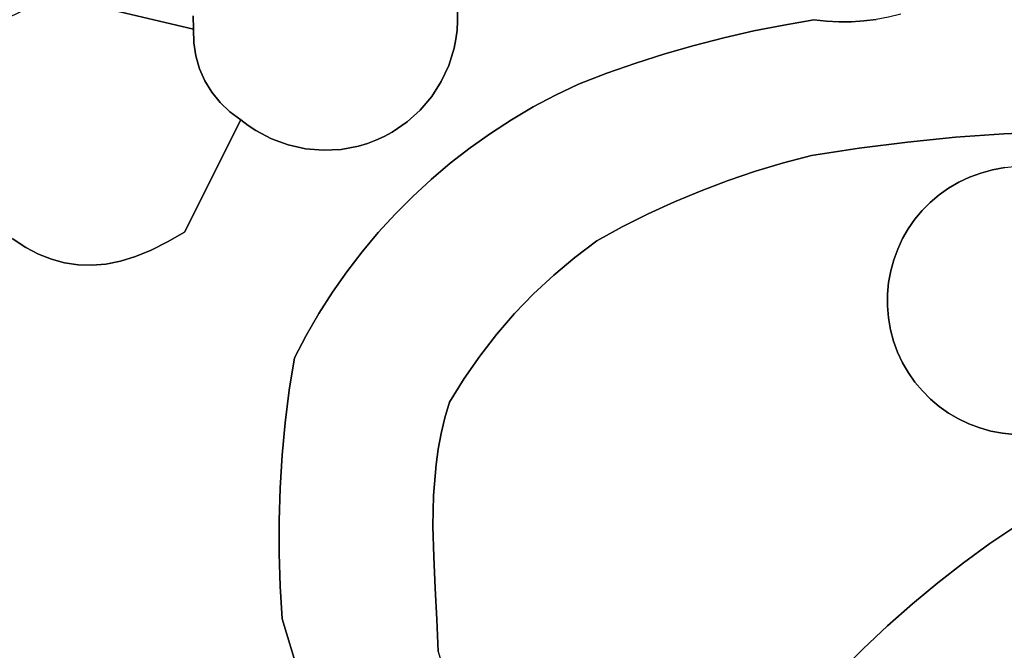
# Model space of a CAD drawing. Header units: inches. Extents: x 37.2 to 70.6, y 17.4 to 61.6.
# Tile 62 of 78: x 41.6 to 44.7, y 46.7 to 48.6. Entities that reach past the tile are written whole.
import ezdxf

# ---------------------------------------------------------------- set-up
doc = ezdxf.new("R2010")
doc.units = ezdxf.units.IN
doc.layers.add('SURFACES_FOR_SKETCHUP', color=7, linetype='Continuous')

msp = doc.modelspace()

# ---------------------------------------------------------------- linework, layer by layer
at = {"layer": 'SURFACES_FOR_SKETCHUP'}
for points, invisible_edges in [([(42.1753, 48.7587), (42.3045, 48.3124), (42.5113, 49.0399)], 11), ([(42.5113, 49.0399), (42.3045, 48.3124), (42.9795, 48.5919)], 11), ([(42.9404, 48.8098), (42.5113, 49.0399), (42.9795, 48.5919)], 11), ([(43.3556, 49.0417), (42.9747, 48.7045), (43.3585, 48.424)], 11), ([(43.3556, 49.0417), (43.5379, 48.4895), (43.5223, 49.0285)], 3), ([(43.5379, 48.4895), (43.3556, 49.0417), (43.4478, 48.458)], 3), ([(43.4478, 48.458), (43.3556, 49.0417), (43.3585, 48.424)], 3), ([(43.5223, 49.0285), (43.6289, 48.5184), (43.6885, 49.01)], 3), ([(43.6289, 48.5184), (43.5223, 49.0285), (43.5379, 48.4895)], 3), ([(43.7206, 48.5448), (43.6885, 49.01), (43.6289, 48.5184)], 3), ([(43.6885, 49.01), (43.8131, 48.5685), (43.8541, 48.9862)], 3), ([(43.8131, 48.5685), (43.6885, 49.01), (43.7206, 48.5448)], 3), ([(43.8131, 48.5685), (43.9062, 48.5896), (43.8541, 48.9862)], 10), ([(44.0189, 48.957), (43.8541, 48.9862), (43.9062, 48.5896)], 10), ([(43.9062, 48.5896), (43.9999, 48.6081), (44.0189, 48.957)], 10), ([(43.9999, 48.6081), (44.0941, 48.6239), (44.0189, 48.957)], 10), ([(44.1828, 48.9224), (44.0189, 48.957), (44.0941, 48.6239)], 10), ([(44.0941, 48.6239), (44.1331, 48.6199), (44.1828, 48.9224)], 10), ([(44.1331, 48.6199), (44.1722, 48.618), (44.1828, 48.9224)], 10), ([(44.2112, 48.6184), (44.1828, 48.9224), (44.1722, 48.618)], 3), ([(44.1828, 48.9224), (44.2112, 48.6184), (44.2591, 48.9137)], 3), ([(44.2502, 48.6209), (44.2591, 48.9137), (44.2112, 48.6184)], 3), ([(44.289, 48.6256), (44.2591, 48.9137), (44.2502, 48.6209)], 3), ([(42.9404, 48.8098), (42.9795, 48.5919), (42.9611, 48.7584)], 3), ([(42.1753, 48.7587), (42.1645, 48.719), (42.1564, 48.5956)], 10), ([(42.1564, 48.5956), (42.3045, 48.3124), (42.1753, 48.7587)], 11), ([(42.9611, 48.7584), (42.9812, 48.6204), (42.9747, 48.7045)], 3), ([(42.9795, 48.5919), (42.9812, 48.6204), (42.9611, 48.7584)], 10), ([(42.1564, 48.5956), (42.1645, 48.719), (42.155, 48.6372)], 3), ([(41.6903, 48.6773), (42.175, 48.4717), (41.7493, 48.6915)], 3), ([(42.1571, 48.5531), (41.7493, 48.6915), (42.1634, 48.5116)], 3), ([(42.1571, 48.5531), (42.1564, 48.5956), (41.7493, 48.6915)], 8), ([(42.1634, 48.5116), (41.7493, 48.6915), (42.175, 48.4717)], 3), ([(41.7493, 48.6915), (42.1564, 48.5956), (42.155, 48.6372)], 8), ([(42.9809, 48.6488), (42.9747, 48.7045), (42.9812, 48.6204)], 2), ([(42.9809, 48.6488), (43.3585, 48.424), (42.9747, 48.7045)], 3), ([(44.6994, 48.6857), (44.6789, 48.6758), (44.8388, 48.2751)], 10), ([(41.5142, 48.0047), (41.5537, 47.9702), (41.6903, 48.6773)], 10), ([(41.6903, 48.6773), (41.6335, 48.6574), (41.5142, 48.0047)], 10), ([(41.6335, 48.6574), (41.5793, 48.632), (41.5142, 48.0047)], 10), ([(42.1918, 48.4338), (41.6903, 48.6773), (41.5537, 47.9702)], 11), ([(42.175, 48.4717), (41.6903, 48.6773), (42.1918, 48.4338)], 3), ([(44.4572, 48.6545), (44.3655, 48.6416), (44.3862, 48.2431)], 11), ([(44.3862, 48.2431), (44.5367, 48.258), (44.4572, 48.6545)], 10), ([(44.5105, 48.6545), (44.4572, 48.6545), (44.5367, 48.258)], 10), ([(44.5621, 48.6551), (44.5105, 48.6545), (44.5367, 48.258)], 10), ([(44.5367, 48.258), (44.6876, 48.2686), (44.5621, 48.6551)], 10), ([(44.6113, 48.6588), (44.5621, 48.6551), (44.6876, 48.2686)], 10), ([(44.6348, 48.6627), (44.6113, 48.6588), (44.6876, 48.2686)], 10), ([(44.6573, 48.6682), (44.6348, 48.6627), (44.6876, 48.2686)], 10), ([(44.6876, 48.2686), (44.6789, 48.6758), (44.6573, 48.6682)], 9), ([(44.6876, 48.2686), (44.8388, 48.2751), (44.6789, 48.6758)], 10), ([(42.9812, 48.6204), (43.3585, 48.424), (42.9809, 48.6488)], 3), ([(44.0941, 48.6239), (43.9999, 48.6081), (44.0863, 48.2009)], 10), ([(44.1331, 48.6199), (44.0941, 48.6239), (44.0863, 48.2009)], 10), ([(44.289, 48.6256), (44.2502, 48.6209), (44.3862, 48.2431)], 10), ([(44.3274, 48.6325), (44.289, 48.6256), (44.3862, 48.2431)], 10), ([(44.3655, 48.6416), (44.3274, 48.6325), (44.3862, 48.2431)], 10), ([(42.1564, 48.5956), (42.1571, 48.5531), (42.175, 48.4717)], 10), ([(42.175, 48.4717), (42.1918, 48.4338), (42.1564, 48.5956)], 10), ([(42.3045, 48.3124), (42.1564, 48.5956), (42.1918, 48.4338)], 11), ([(42.9795, 48.5919), (43.2871, 48.3898), (42.9812, 48.6204)], 3), ([(43.3585, 48.424), (42.9812, 48.6204), (43.2871, 48.3898)], 3), ([(43.9999, 48.6081), (43.9062, 48.5896), (44.0863, 48.2009)], 10), ([(44.0863, 48.2009), (44.236, 48.2241), (44.1331, 48.6199)], 10), ([(44.1722, 48.618), (44.1331, 48.6199), (44.236, 48.2241)], 10), ([(44.2112, 48.6184), (44.1722, 48.618), (44.236, 48.2241)], 10), ([(44.2502, 48.6209), (44.2112, 48.6184), (44.236, 48.2241)], 10), ([(44.236, 48.2241), (44.3862, 48.2431), (44.2502, 48.6209)], 10), ([(42.5065, 48.222), (42.9795, 48.5919), (42.3045, 48.3124)], 11), ([(42.5065, 48.222), (42.7262, 48.2488), (42.9795, 48.5919)], 11), ([(42.9005, 48.3852), (42.9795, 48.5919), (42.7262, 48.2488)], 11), ([(42.9005, 48.3852), (42.9304, 48.4318), (42.9795, 48.5919)], 10), ([(42.9758, 48.5636), (42.9795, 48.5919), (42.9304, 48.4318)], 10), ([(42.9304, 48.4318), (42.9538, 48.4822), (42.9758, 48.5636)], 10), ([(42.9703, 48.5358), (42.9758, 48.5636), (42.9538, 48.4822)], 2), ([(42.9703, 48.5358), (43.2176, 48.3527), (42.9758, 48.5636)], 3), ([(42.9758, 48.5636), (43.2871, 48.3898), (42.9795, 48.5919)], 3), ([(43.2871, 48.3898), (42.9758, 48.5636), (43.2176, 48.3527)], 3), ([(43.8131, 48.5685), (43.7206, 48.5448), (43.9121, 48.152)], 10), ([(43.8131, 48.5685), (43.9988, 48.178), (43.9062, 48.5896)], 3), ([(43.9121, 48.152), (43.9988, 48.178), (43.8131, 48.5685)], 10), ([(43.9988, 48.178), (44.0863, 48.2009), (43.9062, 48.5896)], 10), ([(42.1634, 48.5116), (42.175, 48.4717), (42.1571, 48.5531)], 2), ([(42.9538, 48.4822), (43.2176, 48.3527), (42.9703, 48.5358)], 3), ([(43.7206, 48.5448), (43.6289, 48.5184), (43.8264, 48.123)], 10), ([(43.8264, 48.123), (43.9121, 48.152), (43.7206, 48.5448)], 10), ([(43.6289, 48.5184), (43.5379, 48.4895), (43.7419, 48.0911)], 10), ([(43.7419, 48.0911), (43.8264, 48.123), (43.6289, 48.5184)], 10), ([(42.9304, 48.4318), (43.1498, 48.3128), (42.9538, 48.4822)], 3), ([(43.2176, 48.3527), (42.9538, 48.4822), (43.1498, 48.3128)], 3), ([(43.5379, 48.4895), (43.4478, 48.458), (43.6584, 48.0563)], 10), ([(43.6584, 48.0563), (43.7419, 48.0911), (43.5379, 48.4895)], 10), ([(43.4478, 48.458), (43.3585, 48.424), (43.5763, 48.0187)], 10), ([(43.5763, 48.0187), (43.6584, 48.0563), (43.4478, 48.458)], 10), ([(41.5537, 47.9702), (41.5931, 47.9401), (42.1918, 48.4338)], 10), ([(41.5931, 47.9401), (41.6327, 47.9145), (42.1918, 48.4338)], 10), ([(41.6327, 47.9145), (41.9284, 47.8714), (42.1918, 48.4338)], 11), ([(41.9755, 47.8858), (42.1918, 48.4338), (41.9284, 47.8714)], 3), ([(42.0245, 47.9057), (42.1918, 48.4338), (41.9755, 47.8858)], 3), ([(42.0755, 47.9312), (42.1918, 48.4338), (42.0245, 47.9057)], 3), ([(42.1918, 48.4338), (42.0755, 47.9312), (42.2133, 48.3984)], 3), ([(42.1918, 48.4338), (42.2133, 48.3984), (42.3045, 48.3124)], 10), ([(42.9005, 48.3852), (43.084, 48.2702), (42.9304, 48.4318)], 3), ([(43.1498, 48.3128), (42.9304, 48.4318), (43.084, 48.2702)], 3), ([(43.2871, 48.3898), (43.4954, 47.9781), (43.3585, 48.424)], 3), ([(43.4954, 47.9781), (43.5763, 48.0187), (43.3585, 48.424)], 10), ([(42.1287, 47.9623), (42.2133, 48.3984), (42.0755, 47.9312)], 3), ([(42.1287, 47.9623), (42.2395, 48.3661), (42.2133, 48.3984)], 9), ([(42.2395, 48.3661), (42.2699, 48.3373), (42.2133, 48.3984)], 2), ([(42.3045, 48.3124), (42.2133, 48.3984), (42.2699, 48.3373)], 3), ([(42.8647, 48.3429), (42.9005, 48.3852), (42.7262, 48.2488)], 10), ([(42.8647, 48.3429), (43.0202, 48.2248), (42.9005, 48.3852)], 3), ([(43.084, 48.2702), (42.9005, 48.3852), (43.0202, 48.2248)], 3), ([(43.2176, 48.3527), (43.4954, 47.9781), (43.2871, 48.3898)], 3), ([(42.1287, 47.9623), (42.2699, 48.3373), (42.2395, 48.3661)], 9), ([(43.1498, 48.3128), (43.4159, 47.9348), (43.2176, 48.3527)], 3), ([(43.4954, 47.9781), (43.2176, 48.3527), (43.4159, 47.9348)], 3), ([(42.1287, 47.9623), (42.3045, 48.3124), (42.2699, 48.3373)], 8), ([(42.7262, 48.2488), (42.7522, 48.2606), (42.8647, 48.3429)], 10), ([(42.8647, 48.3429), (42.7522, 48.2606), (42.8234, 48.3057)], 3), ([(42.8234, 48.3057), (42.9584, 48.1768), (42.8647, 48.3429)], 3), ([(43.0202, 48.2248), (42.8647, 48.3429), (42.9584, 48.1768)], 3), ([(42.3271, 48.295), (42.3045, 48.3124), (42.1287, 47.9623)], 8), ([(42.3506, 48.2793), (42.3271, 48.295), (42.1287, 47.9623)], 10), ([(42.3271, 48.295), (42.4524, 48.2339), (42.3045, 48.3124)], 3), ([(42.5065, 48.222), (42.3045, 48.3124), (42.4524, 48.2339)], 3), ([(42.4524, 48.2339), (42.3271, 48.295), (42.4002, 48.253)], 3), ([(42.3506, 48.2793), (42.4002, 48.253), (42.3271, 48.295)], 2), ([(42.7771, 48.2741), (42.8234, 48.3057), (42.7522, 48.2606)], 2), ([(42.7771, 48.2741), (42.8988, 48.1263), (42.8234, 48.3057)], 3), ([(42.9584, 48.1768), (42.8234, 48.3057), (42.8988, 48.1263)], 3), ([(43.084, 48.2702), (43.4159, 47.9348), (43.1498, 48.3128)], 3), ([(42.4002, 48.253), (42.3506, 48.2793), (42.1287, 47.9623)], 10), ([(42.7262, 48.2488), (42.8414, 48.0733), (42.7522, 48.2606)], 3), ([(42.7522, 48.2606), (42.8988, 48.1263), (42.7771, 48.2741)], 3), ([(42.8988, 48.1263), (42.7522, 48.2606), (42.8414, 48.0733)], 3), ([(43.0202, 48.2248), (43.3471, 47.8831), (43.084, 48.2702)], 3), ([(43.4159, 47.9348), (43.084, 48.2702), (43.3471, 47.8831)], 3), ([(44.5367, 48.258), (44.3862, 48.2431), (44.5149, 48.0991)], 10), ([(44.5149, 48.0991), (44.5466, 48.1175), (44.5367, 48.258)], 10), ([(44.5367, 48.258), (44.6523, 48.1562), (44.6876, 48.2686)], 3), ([(44.6154, 48.1462), (44.6523, 48.1562), (44.5367, 48.258)], 10), ([(44.5801, 48.1333), (44.6154, 48.1462), (44.5367, 48.258)], 10), ([(44.5466, 48.1175), (44.5801, 48.1333), (44.5367, 48.258)], 10), ([(44.6903, 48.1634), (44.6876, 48.2686), (44.6523, 48.1562)], 3), ([(44.6876, 48.2686), (44.7687, 48.1693), (44.8388, 48.2751)], 3), ([(44.7687, 48.1693), (44.6876, 48.2686), (44.7293, 48.1678)], 3), ([(44.7293, 48.1678), (44.6876, 48.2686), (44.6903, 48.1634)], 3), ([(42.4524, 48.2339), (42.4002, 48.253), (42.1287, 47.9623)], 10), ([(42.1287, 47.9623), (42.6356, 47.8383), (42.4524, 48.2339)], 11), ([(42.5065, 48.222), (42.4524, 48.2339), (42.6356, 47.8383)], 10), ([(42.5616, 48.2174), (42.7262, 48.2488), (42.5065, 48.222)], 3), ([(42.7262, 48.2488), (42.5616, 48.2174), (42.6994, 48.2388)], 3), ([(42.5616, 48.2174), (42.6172, 48.2203), (42.6994, 48.2388)], 10), ([(42.6723, 48.2307), (42.6994, 48.2388), (42.6172, 48.2203)], 2), ([(42.6723, 48.2307), (42.6172, 48.2203), (42.7863, 48.018)], 10), ([(42.6994, 48.2388), (42.6723, 48.2307), (42.7863, 48.018)], 10), ([(42.7262, 48.2488), (42.6994, 48.2388), (42.8414, 48.0733)], 10), ([(42.7863, 48.018), (42.8414, 48.0733), (42.6994, 48.2388)], 10), ([(42.9584, 48.1768), (43.2814, 47.8279), (43.0202, 48.2248)], 3), ([(43.3471, 47.8831), (43.0202, 48.2248), (43.2814, 47.8279)], 3), ([(44.236, 48.2241), (44.0863, 48.2009), (44.3713, 47.9417)], 10), ([(44.3862, 48.2431), (44.236, 48.2241), (44.4326, 48.0293)], 10), ([(44.4096, 48.0019), (44.4326, 48.0293), (44.236, 48.2241)], 10), ([(44.3892, 47.9726), (44.4096, 48.0019), (44.236, 48.2241)], 10), ([(44.3713, 47.9417), (44.3892, 47.9726), (44.236, 48.2241)], 10), ([(44.4853, 48.0781), (44.5149, 48.0991), (44.3862, 48.2431)], 10), ([(44.4578, 48.0548), (44.4853, 48.0781), (44.3862, 48.2431)], 10), ([(44.4326, 48.0293), (44.4578, 48.0548), (44.3862, 48.2431)], 10), ([(42.5616, 48.2174), (42.5065, 48.222), (42.6833, 47.9004)], 10), ([(42.6356, 47.8383), (42.6833, 47.9004), (42.5065, 48.222)], 10), ([(42.6172, 48.2203), (42.5616, 48.2174), (42.7336, 47.9603)], 10), ([(42.6833, 47.9004), (42.7336, 47.9603), (42.5616, 48.2174)], 10), ([(42.7336, 47.9603), (42.7863, 48.018), (42.6172, 48.2203)], 10), ([(43.9988, 48.178), (44.3436, 47.8757), (44.0863, 48.2009)], 3), ([(44.356, 47.9093), (44.3713, 47.9417), (44.0863, 48.2009)], 10), ([(44.3436, 47.8757), (44.356, 47.9093), (44.0863, 48.2009)], 10), ([(42.8988, 48.1263), (43.2187, 47.7694), (42.9584, 48.1768)], 3), ([(43.2814, 47.8279), (42.9584, 48.1768), (43.2187, 47.7694)], 3), ([(43.9121, 48.152), (44.3341, 47.8409), (43.9988, 48.178)], 3), ([(44.3436, 47.8757), (43.9988, 48.178), (44.3341, 47.8409)], 3), ([(44.6903, 48.1634), (44.6523, 48.1562), (45.1483, 47.6548)], 10), ([(43.8264, 48.123), (44.3241, 47.7688), (43.9121, 48.152)], 3), ([(44.3275, 47.8052), (43.9121, 48.152), (44.3241, 47.7688)], 3), ([(44.3341, 47.8409), (43.9121, 48.152), (44.3275, 47.8052)], 3), ([(44.3892, 47.9726), (44.6154, 48.1462), (44.4096, 48.0019)], 3), ([(44.6154, 48.1462), (44.3892, 47.9726), (44.7212, 47.3309)], 11), ([(44.6154, 48.1462), (44.5801, 48.1333), (44.4096, 48.0019)], 10), ([(44.4096, 48.0019), (44.5801, 48.1333), (44.4326, 48.0293)], 3), ([(44.4326, 48.0293), (44.5801, 48.1333), (44.4578, 48.0548)], 3), ([(44.5801, 48.1333), (44.5466, 48.1175), (44.4578, 48.0548)], 10), ([(44.6154, 48.1462), (45.1483, 47.6548), (44.6523, 48.1562)], 3), ([(44.7212, 47.3309), (45.1483, 47.6548), (44.6154, 48.1462)], 11), ([(42.8414, 48.0733), (43.2187, 47.7694), (42.8988, 48.1263)], 3), ([(43.7419, 48.0911), (44.3239, 47.7317), (43.8264, 48.123)], 3), ([(44.3241, 47.7688), (43.8264, 48.123), (44.3239, 47.7317)], 3), ([(44.4853, 48.0781), (44.4578, 48.0548), (44.5466, 48.1175)], 10), ([(44.5466, 48.1175), (44.5149, 48.0991), (44.4853, 48.0781)], 8), ([(42.8414, 48.0733), (42.7863, 48.018), (43.1593, 47.7078)], 10), ([(43.1593, 47.7078), (43.2187, 47.7694), (42.8414, 48.0733)], 10), ([(43.6584, 48.0563), (44.3271, 47.6943), (43.7419, 48.0911)], 3), ([(44.3239, 47.7317), (43.7419, 48.0911), (44.3271, 47.6943)], 3), ([(43.5763, 48.0187), (44.3336, 47.6572), (43.6584, 48.0563)], 3), ([(44.3271, 47.6943), (43.6584, 48.0563), (44.3336, 47.6572)], 3), ([(42.7863, 48.018), (42.7336, 47.9603), (43.1032, 47.643)], 10), ([(43.1032, 47.643), (43.1593, 47.7078), (42.7863, 48.018)], 10), ([(43.5763, 48.0187), (43.4954, 47.9781), (44.3336, 47.6572)], 10), ([(43.4954, 47.9781), (43.4159, 47.9348), (43.3471, 47.8831)], 8), ([(43.3471, 47.8831), (44.3432, 47.6215), (43.4954, 47.9781)], 11), ([(44.3336, 47.6572), (43.4954, 47.9781), (44.3432, 47.6215)], 3), ([(42.0755, 47.9312), (42.4716, 47.5697), (42.1287, 47.9623)], 3), ([(42.5084, 47.6398), (42.1287, 47.9623), (42.4716, 47.5697)], 3), ([(42.5481, 47.7079), (42.1287, 47.9623), (42.5084, 47.6398)], 3), ([(42.5905, 47.7741), (42.1287, 47.9623), (42.5481, 47.7079)], 3), ([(42.6356, 47.8383), (42.1287, 47.9623), (42.5905, 47.7741)], 3), ([(42.7336, 47.9603), (42.6833, 47.9004), (43.1032, 47.643)], 10), ([(44.3892, 47.9726), (44.3713, 47.9417), (44.3271, 47.6943)], 10), ([(44.3271, 47.6943), (44.4582, 47.441), (44.3892, 47.9726)], 11), ([(44.4582, 47.441), (44.7212, 47.3309), (44.3892, 47.9726)], 11), ([(41.5931, 47.9401), (41.0031, 47.62), (41.6327, 47.9145)], 3), ([(42.0245, 47.9057), (42.4716, 47.5697), (42.0755, 47.9312)], 3), ([(44.3713, 47.9417), (44.356, 47.9093), (44.3239, 47.7317)], 10), ([(44.3239, 47.7317), (44.3271, 47.6943), (44.3713, 47.9417)], 10), ([(41.0763, 47.2775), (41.6327, 47.9145), (41.0031, 47.62)], 3), ([(41.6327, 47.9145), (41.0763, 47.2775), (41.6725, 47.8936)], 3), ([(41.1192, 47.2023), (41.6725, 47.8936), (41.0763, 47.2775)], 3), ([(41.6725, 47.8936), (41.1192, 47.2023), (41.7128, 47.8774)], 3), ([(41.6725, 47.8936), (41.9284, 47.8714), (41.6327, 47.9145)], 3), ([(41.9284, 47.8714), (41.6725, 47.8936), (41.8828, 47.8623)], 3), ([(41.7128, 47.8774), (41.8828, 47.8623), (41.6725, 47.8936)], 3), ([(41.9284, 47.8714), (42.4555, 47.4687), (41.9755, 47.8858)], 3), ([(41.9755, 47.8858), (42.4716, 47.5697), (42.0245, 47.9057)], 3), ([(42.4716, 47.5697), (41.9755, 47.8858), (42.4555, 47.4687)], 3), ([(42.6833, 47.9004), (42.6356, 47.8383), (43.0505, 47.5754)], 10), ([(43.0505, 47.5754), (43.1032, 47.643), (42.6833, 47.9004)], 10), ([(44.356, 47.9093), (44.3436, 47.8757), (44.3239, 47.7317)], 10), ([(41.1646, 47.1288), (41.7128, 47.8774), (41.1192, 47.2023)], 3), ([(41.7128, 47.8774), (41.1646, 47.1288), (41.7538, 47.8661)], 3), ([(41.2125, 47.0571), (41.7538, 47.8661), (41.1646, 47.1288)], 3), ([(41.2627, 46.9872), (41.7538, 47.8661), (41.2125, 47.0571)], 3), ([(41.7538, 47.8661), (41.2627, 46.9872), (41.7957, 47.8597)], 3), ([(41.3153, 46.9192), (41.7957, 47.8597), (41.2627, 46.9872)], 3), ([(41.7957, 47.8597), (41.3153, 46.9192), (41.8386, 47.8584)], 3), ([(41.3701, 46.8531), (41.8386, 47.8584), (41.3153, 46.9192)], 3), ([(41.8386, 47.8584), (41.3701, 46.8531), (42.4266, 47.1635)], 11), ([(41.7538, 47.8661), (41.8386, 47.8584), (41.7128, 47.8774)], 3), ([(41.8828, 47.8623), (41.7128, 47.8774), (41.8386, 47.8584)], 3), ([(41.7538, 47.8661), (41.7957, 47.8597), (41.8386, 47.8584)], 8), ([(41.8386, 47.8584), (42.4331, 47.2655), (41.8828, 47.8623)], 3), ([(42.4331, 47.2655), (41.8386, 47.8584), (42.4266, 47.1635)], 3), ([(41.8828, 47.8623), (42.4427, 47.3672), (41.9284, 47.8714)], 3), ([(42.4427, 47.3672), (41.8828, 47.8623), (42.4331, 47.2655)], 3), ([(42.4555, 47.4687), (41.9284, 47.8714), (42.4427, 47.3672)], 3), ([(43.2814, 47.8279), (44.3558, 47.5871), (43.3471, 47.8831)], 3), ([(44.3432, 47.6215), (43.3471, 47.8831), (44.3558, 47.5871)], 3), ([(44.3239, 47.7317), (44.3436, 47.8757), (44.3241, 47.7688)], 3), ([(44.3341, 47.8409), (44.3241, 47.7688), (44.3436, 47.8757)], 3), ([(42.6356, 47.8383), (42.5905, 47.7741), (43.0015, 47.5049)], 10), ([(43.0015, 47.5049), (43.0505, 47.5754), (42.6356, 47.8383)], 10), ([(43.2187, 47.7694), (44.3558, 47.5871), (43.2814, 47.8279)], 3), ([(44.3341, 47.8409), (44.3275, 47.8052), (44.3241, 47.7688)], 8), ([(42.5905, 47.7741), (42.5481, 47.7079), (43.0015, 47.5049)], 10), ([(43.1593, 47.7078), (44.3713, 47.5542), (43.2187, 47.7694)], 3), ([(44.3558, 47.5871), (43.2187, 47.7694), (44.3713, 47.5542)], 3), ([(42.5481, 47.7079), (42.5084, 47.6398), (42.9561, 47.4318)], 10), ([(42.9561, 47.4318), (43.0015, 47.5049), (42.5481, 47.7079)], 10), ([(43.1032, 47.643), (44.2478, 46.6614), (43.1593, 47.7078)], 3), ([(43.1593, 47.7078), (44.2478, 46.6614), (44.3713, 47.5542)], 11), ([(44.3271, 47.6943), (44.3336, 47.6572), (44.433, 47.4663)], 10), ([(44.4582, 47.441), (44.3271, 47.6943), (44.433, 47.4663)], 3), ([(42.5084, 47.6398), (42.4716, 47.5697), (42.9561, 47.4318)], 10), ([(43.0505, 47.5754), (44.1723, 46.5858), (43.1032, 47.643)], 3), ([(44.2478, 46.6614), (43.1032, 47.643), (44.1723, 46.5858)], 3), ([(44.41, 47.4937), (44.3336, 47.6572), (44.3894, 47.5231)], 3), ([(44.433, 47.4663), (44.3336, 47.6572), (44.41, 47.4937)], 3), ([(44.3336, 47.6572), (44.3432, 47.6215), (44.3894, 47.5231)], 10), ([(44.3713, 47.5542), (44.3894, 47.5231), (44.3432, 47.6215)], 10), ([(44.3432, 47.6215), (44.3558, 47.5871), (44.3713, 47.5542)], 8), ([(42.4716, 47.5697), (42.4555, 47.4687), (42.9561, 47.4318)], 10), ([(42.9142, 47.2364), (43.0505, 47.5754), (42.9211, 47.2848)], 3), ([(42.9142, 47.2364), (44.1723, 46.5858), (43.0505, 47.5754)], 11), ([(43.0015, 47.5049), (42.9211, 47.2848), (43.0505, 47.5754)], 3), ([(44.3713, 47.5542), (44.2478, 46.6614), (44.3894, 47.5231)], 3), ([(44.3244, 46.7334), (44.3894, 47.5231), (44.2478, 46.6614)], 3), ([(44.3894, 47.5231), (44.3244, 46.7334), (44.41, 47.4937)], 3), ([(42.9211, 47.2848), (43.0015, 47.5049), (42.9302, 47.3334)], 3), ([(42.9418, 47.3824), (42.9302, 47.3334), (43.0015, 47.5049)], 10), ([(43.0015, 47.5049), (42.9561, 47.4318), (42.9418, 47.3824)], 8), ([(44.4022, 46.8021), (44.41, 47.4937), (44.3244, 46.7334)], 3), ([(44.41, 47.4937), (44.4022, 46.8021), (44.433, 47.4663)], 3), ([(42.4427, 47.3672), (42.9302, 47.3334), (42.4555, 47.4687)], 3), ([(42.9418, 47.3824), (42.4555, 47.4687), (42.9302, 47.3334)], 3), ([(42.9418, 47.3824), (42.9561, 47.4318), (42.4555, 47.4687)], 10), ([(44.433, 47.4663), (44.4022, 46.8021), (44.4582, 47.441)], 3), ([(44.4814, 46.8677), (44.4582, 47.441), (44.4022, 46.8021)], 3), ([(44.4582, 47.441), (44.4814, 46.8677), (44.4854, 47.4179)], 3), ([(44.4582, 47.441), (44.4854, 47.4179), (44.7212, 47.3309)], 10), ([(44.4854, 47.4179), (44.4814, 46.8677), (44.5146, 47.3972)], 3), ([(44.562, 46.9302), (44.5146, 47.3972), (44.4814, 46.8677)], 3), ([(44.4854, 47.4179), (44.5146, 47.3972), (44.6838, 47.3344)], 10), ([(44.6838, 47.3344), (44.7212, 47.3309), (44.4854, 47.4179)], 10), ([(44.5146, 47.3972), (44.562, 46.9302), (44.5455, 47.3791)], 3), ([(44.5146, 47.3972), (44.5455, 47.3791), (44.6838, 47.3344)], 10), ([(42.4331, 47.2655), (42.9142, 47.2364), (42.4427, 47.3672)], 3), ([(42.9211, 47.2848), (42.4427, 47.3672), (42.9142, 47.2364)], 3), ([(42.9302, 47.3334), (42.4427, 47.3672), (42.9211, 47.2848)], 3), ([(44.5455, 47.3791), (44.562, 46.9302), (44.5781, 47.3635)], 3), ([(44.5781, 47.3635), (44.6474, 47.3411), (44.5455, 47.3791)], 3), ([(44.6838, 47.3344), (44.5455, 47.3791), (44.6474, 47.3411)], 3), ([(44.6441, 46.9899), (44.5781, 47.3635), (44.562, 46.9302)], 3), ([(44.5781, 47.3635), (44.6441, 46.9899), (44.6121, 47.3508)], 3), ([(44.5781, 47.3635), (44.6121, 47.3508), (44.6474, 47.3411)], 8), ([(44.6121, 47.3508), (44.6441, 46.9899), (44.6474, 47.3411)], 3), ([(44.7278, 47.0469), (44.6474, 47.3411), (44.6441, 46.9899)], 3), ([(44.6474, 47.3411), (44.7278, 47.0469), (44.6838, 47.3344)], 3), ([(44.6838, 47.3344), (44.7278, 47.0469), (44.7212, 47.3309)], 3), ([(42.4266, 47.1635), (42.9061, 47.1403), (42.4331, 47.2655)], 3), ([(42.9142, 47.2364), (42.4331, 47.2655), (42.9061, 47.1403)], 3), ([(42.9061, 47.1403), (44.1723, 46.5858), (42.9142, 47.2364)], 3), ([(41.4272, 46.789), (42.4266, 47.1635), (41.3701, 46.8531)], 3), ([(41.4865, 46.7269), (42.4266, 47.1635), (41.4272, 46.789)], 3), ([(42.4266, 47.1635), (41.4865, 46.7269), (42.4235, 47.0614)], 3), ([(42.4235, 47.0614), (42.9061, 47.1403), (42.4266, 47.1635)], 3), ([(42.9061, 47.1403), (42.4235, 47.0614), (42.9043, 47.0444)], 3), ([(42.9043, 47.0444), (44.1723, 46.5858), (42.9061, 47.1403)], 3), ([(41.5478, 46.6669), (42.4235, 47.0614), (41.4865, 46.7269)], 3), ([(41.6113, 46.6091), (42.4235, 47.0614), (41.5478, 46.6669)], 3), ([(42.4235, 47.0614), (41.6113, 46.6091), (42.4235, 46.9592)], 3), ([(42.4235, 46.9592), (42.9043, 47.0444), (42.4235, 47.0614)], 3), ([(42.9043, 47.0444), (42.4235, 46.9592), (42.9067, 46.9483)], 3), ([(42.9067, 46.9483), (44.0979, 46.5066), (42.9043, 47.0444)], 3), ([(44.1723, 46.5858), (42.9043, 47.0444), (44.0979, 46.5066)], 3), ([(44.7278, 47.0469), (44.6441, 46.9899), (44.7001, 46.4953)], 10), ([(44.6441, 46.9899), (44.562, 46.9302), (44.7001, 46.4953)], 10), ([(41.6767, 46.5534), (42.4235, 46.9592), (41.6113, 46.6091)], 3), ([(42.4235, 46.9592), (41.6767, 46.5534), (42.4268, 46.857)], 3), ([(42.4268, 46.857), (42.9067, 46.9483), (42.4235, 46.9592)], 3), ([(42.9067, 46.9483), (42.4268, 46.857), (42.9115, 46.8514)], 3), ([(42.9115, 46.8514), (44.0979, 46.5066), (42.9067, 46.9483)], 3), ([(44.562, 46.9302), (44.4814, 46.8677), (44.7001, 46.4953)], 10), ([(41.7441, 46.5), (42.4268, 46.857), (41.6767, 46.5534)], 3), ([(41.8134, 46.449), (42.4268, 46.857), (41.7441, 46.5)], 3), ([(42.4268, 46.857), (41.8134, 46.449), (42.4333, 46.7548)], 3), ([(42.4268, 46.857), (42.4333, 46.7548), (42.9115, 46.8514)], 10), ([(42.9168, 46.7531), (42.9115, 46.8514), (42.4333, 46.7548)], 10), ([(42.9168, 46.7531), (44.0979, 46.5066), (42.9115, 46.8514)], 3), ([(44.4022, 46.8021), (44.7001, 46.4953), (44.4814, 46.8677)], 3), ([(44.3244, 46.7334), (44.6382, 46.4325), (44.4022, 46.8021)], 3), ([(44.7001, 46.4953), (44.4022, 46.8021), (44.6382, 46.4325)], 3), ([(41.8845, 46.4003), (42.4333, 46.7548), (41.8134, 46.449)], 3), ([(41.9574, 46.354), (42.4333, 46.7548), (41.8845, 46.4003)], 3), ([(42.0321, 46.3102), (42.4333, 46.7548), (41.9574, 46.354)], 3), ([(42.0982, 46.2586), (42.4333, 46.7548), (42.0321, 46.3102)], 3), ([(42.4333, 46.7548), (42.0982, 46.2586), (42.5659, 46.3157)], 3), ([(42.4333, 46.7548), (42.5659, 46.3157), (42.9208, 46.6529)], 10), ([(42.9208, 46.6529), (42.9168, 46.7531), (42.4333, 46.7548)], 10), ([(42.9168, 46.7531), (42.9208, 46.6529), (42.9492, 46.5567)], 8), ([(42.9492, 46.5567), (44.0568, 46.4441), (42.9168, 46.7531)], 11), ([(44.0979, 46.5066), (42.9168, 46.7531), (44.0568, 46.4441)], 3), ([(44.2478, 46.6614), (44.5803, 46.3663), (44.3244, 46.7334)], 3), ([(44.6382, 46.4325), (44.3244, 46.7334), (44.5803, 46.3663)], 3), ([(44.1723, 46.5858), (44.5263, 46.297), (44.2478, 46.6614)], 3), ([(44.5803, 46.3663), (44.2478, 46.6614), (44.5263, 46.297)], 3)]:
    msp.add_3dface(points, dxfattribs=dict(at, invisible_edges=invisible_edges))

doc.saveas('drawing.dxf')
